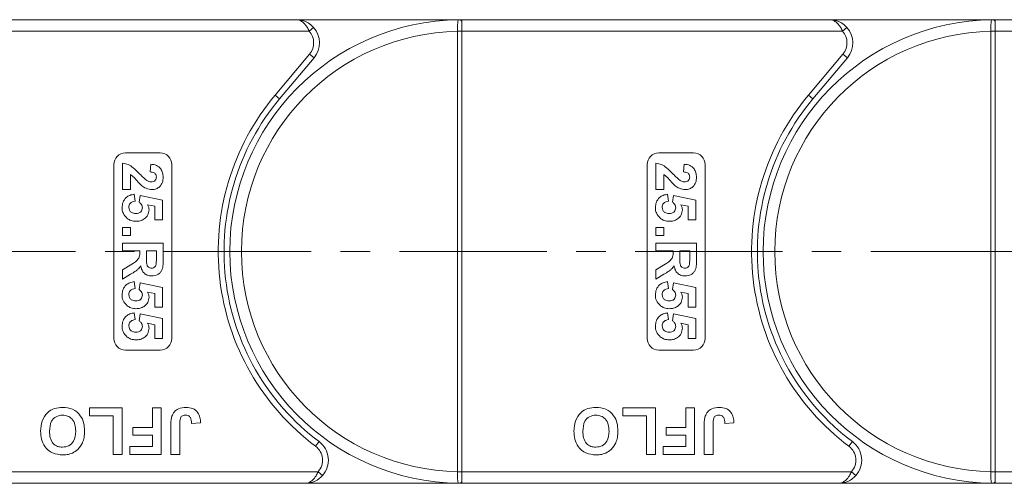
# Model space of a CAD drawing. Header units: millimetres. Extents: x 2816 to 3738, y -75 to 577.
# Tile 18 of 49: x 3245 to 3330, y 198 to 238. Entities that reach past the tile are written whole.
import ezdxf

# ---------------------------------------------------------------- set-up
doc = ezdxf.new("R2010")
doc.units = ezdxf.units.MM
doc.linetypes.add('CENTERX2', pattern=[20.32, 12.7, -2.54, 2.54, -2.54])

msp = doc.modelspace()

# ---------------------------------------------------------------- linework, layer by layer
at = {"color": 7, "linetype": 'Continuous', "lineweight": 15}
for p, q in [((3268.641, 238.05), (3236.909, 238.05)), ((3268.641, 238.05), (3282.909, 238.05)), ((3282.909, 237.93), (3282.909, 238.05)), ((3314.641, 238.05), (3282.909, 238.05)), ((3282.909, 237.05), (3282.909, 237.93)), ((3314.641, 238.05), (3328.909, 238.05)), ((3328.909, 237.93), (3328.909, 238.05)), ((3360.641, 238.05), (3328.909, 238.05)), ((3328.909, 237.05), (3328.909, 237.93)), ((3236.909, 237.05), (3269.759, 237.05)), ((3269.759, 237.05), (3270.132, 237.384)), ((3282.559, 237.052), (3282.559, 237.047)), ((3282.909, 237.047), (3282.559, 237.047)), ((3282.559, 237.047), (3282.559, 199.053)), ((3282.909, 237.047), (3282.909, 237.05)), ((3282.909, 237.05), (3315.759, 237.05)), ((3282.909, 199.053), (3282.909, 237.047)), ((3315.759, 237.05), (3316.132, 237.384)), ((3328.559, 237.052), (3328.559, 237.047)), ((3328.909, 237.047), (3328.559, 237.047)), ((3328.559, 237.047), (3328.559, 199.053)), ((3328.909, 237.047), (3328.909, 237.05)), ((3328.909, 237.05), (3361.759, 237.05)), ((3328.909, 199.053), (3328.909, 237.047)), ((3269.79, 235.086), (3266.822, 231.549)), ((3267.205, 231.227), (3270.173, 234.765)), ((3269.79, 235.086), (3270.173, 234.765)), ((3315.79, 235.086), (3312.822, 231.549)), ((3313.205, 231.227), (3316.173, 234.765)), ((3315.79, 235.086), (3316.173, 234.765)), ((3267.205, 231.227), (3266.822, 231.549)), ((3313.205, 231.227), (3312.822, 231.549)), ((3253.909, 226.55), (3256.909, 226.55)), ((3299.909, 226.55), (3302.909, 226.55)), ((3252.909, 210.55), (3252.909, 225.55)), ((3253.659, 223.39), (3253.659, 225.678)), ((3256.037, 224.916), (3256.103, 225.589)), ((3257.909, 225.55), (3257.909, 210.55)), ((3298.909, 210.55), (3298.909, 225.55)), ((3299.659, 223.39), (3299.659, 225.678)), ((3302.037, 224.916), (3302.103, 225.589)), ((3303.909, 225.55), (3303.909, 210.55)), ((3254.332, 224.691), (3254.332, 223.39)), ((3300.332, 224.691), (3300.332, 223.39)), ((3254.332, 223.39), (3253.659, 223.39)), ((3300.332, 223.39), (3299.659, 223.39)), ((3254.66, 222.986), (3254.736, 222.403)), ((3255.095, 222.309), (3255.178, 222.896)), ((3255.178, 222.896), (3257.114, 222.493)), ((3300.66, 222.986), (3300.736, 222.403)), ((3301.095, 222.309), (3301.178, 222.896)), ((3301.178, 222.896), (3303.114, 222.493)), ((3256.441, 221.953), (3255.816, 222.09)), ((3256.441, 220.787), (3256.441, 221.953)), ((3257.114, 222.493), (3257.114, 220.787)), ((3302.441, 221.953), (3301.816, 222.09)), ((3302.441, 220.787), (3302.441, 221.953)), ((3303.114, 222.493), (3303.114, 220.787)), ((3253.659, 220.114), (3254.332, 220.114)), ((3253.659, 219.441), (3253.659, 220.114)), ((3254.332, 220.114), (3254.332, 219.441)), ((3257.114, 220.787), (3256.441, 220.787)), ((3299.659, 220.114), (3300.332, 220.114)), ((3299.659, 219.441), (3299.659, 220.114)), ((3300.332, 220.114), (3300.332, 219.441)), ((3303.114, 220.787), (3302.441, 220.787)), ((3254.332, 219.441), (3253.659, 219.441)), ((3300.332, 219.441), (3299.659, 219.441)), ((3253.659, 218.768), (3257.159, 218.768)), ((3253.659, 218.095), (3253.659, 218.768)), ((3257.159, 218.768), (3257.159, 217.299)), ((3299.659, 218.768), (3303.159, 218.768)), ((3299.659, 218.095), (3299.659, 218.768)), ((3303.159, 218.768), (3303.159, 217.299)), ((3255.14, 218.095), (3253.659, 218.095)), ((3255.14, 217.944), (3255.14, 218.095)), ((3256.576, 218.095), (3255.723, 218.095)), ((3255.723, 218.095), (3255.723, 217.553)), ((3256.576, 217.523), (3256.576, 218.095)), ((3301.14, 218.095), (3299.659, 218.095)), ((3301.14, 217.944), (3301.14, 218.095)), ((3302.576, 218.095), (3301.723, 218.095)), ((3301.723, 218.095), (3301.723, 217.553)), ((3302.576, 217.523), (3302.576, 218.095)), ((3253.659, 216.459), (3254.453, 216.957)), ((3299.659, 216.459), (3300.453, 216.957)), ((3253.659, 215.672), (3253.659, 216.459)), ((3254.352, 216.096), (3253.659, 215.672)), ((3299.659, 215.672), (3299.659, 216.459)), ((3300.352, 216.096), (3299.659, 215.672)), ((3254.66, 215.448), (3254.736, 214.864)), ((3255.095, 214.77), (3255.178, 215.358)), ((3255.178, 215.358), (3257.114, 214.954)), ((3257.114, 214.954), (3257.114, 213.249)), ((3300.66, 215.448), (3300.736, 214.864)), ((3301.095, 214.77), (3301.178, 215.358)), ((3301.178, 215.358), (3303.114, 214.954)), ((3303.114, 214.954), (3303.114, 213.249)), ((3256.441, 214.414), (3255.816, 214.552)), ((3256.441, 213.249), (3256.441, 214.414)), ((3302.441, 214.414), (3301.816, 214.552)), ((3302.441, 213.249), (3302.441, 214.414)), ((3257.114, 213.249), (3256.441, 213.249)), ((3303.114, 213.249), (3302.441, 213.249)), ((3254.66, 212.755), (3254.736, 212.172)), ((3255.095, 212.078), (3255.178, 212.666)), ((3255.178, 212.666), (3257.114, 212.262)), ((3300.66, 212.755), (3300.736, 212.172)), ((3301.095, 212.078), (3301.178, 212.666)), ((3301.178, 212.666), (3303.114, 212.262)), ((3256.441, 211.722), (3255.816, 211.859)), ((3256.441, 210.557), (3256.441, 211.722)), ((3257.114, 212.262), (3257.114, 210.557)), ((3302.441, 211.722), (3301.816, 211.859)), ((3302.441, 210.557), (3302.441, 211.722)), ((3303.114, 212.262), (3303.114, 210.557)), ((3257.114, 210.557), (3256.441, 210.557)), ((3303.114, 210.557), (3302.441, 210.557)), ((3256.909, 209.55), (3253.909, 209.55)), ((3302.909, 209.55), (3299.909, 209.55)), ((3250.794, 203.884), (3250.794, 204.55)), ((3250.794, 204.55), (3253.614, 204.55)), ((3252.845, 203.884), (3250.794, 203.884)), ((3252.845, 200.55), (3252.845, 203.884)), ((3253.614, 204.55), (3253.614, 200.55)), ((3256.23, 202.858), (3256.23, 204.55)), ((3256.23, 204.55), (3256.999, 204.55)), ((3256.999, 204.55), (3256.999, 200.55)), ((3296.794, 203.884), (3296.794, 204.55)), ((3296.794, 204.55), (3299.614, 204.55)), ((3298.845, 203.884), (3296.794, 203.884)), ((3298.845, 200.55), (3298.845, 203.884)), ((3299.614, 204.55), (3299.614, 200.55)), ((3302.23, 202.858), (3302.23, 204.55)), ((3302.23, 204.55), (3302.999, 204.55)), ((3302.999, 204.55), (3302.999, 200.55)), ((3257.819, 200.55), (3257.819, 203.072)), ((3258.588, 203.139), (3258.588, 200.55)), ((3260.383, 203.268), (3259.614, 203.217)), ((3303.819, 200.55), (3303.819, 203.072)), ((3304.588, 203.139), (3304.588, 200.55)), ((3306.383, 203.268), (3305.614, 203.217)), ((3254.537, 202.191), (3254.537, 202.858)), ((3254.537, 202.858), (3256.23, 202.858)), ((3256.23, 202.191), (3254.537, 202.191)), ((3256.23, 201.217), (3256.23, 202.191)), ((3300.537, 202.191), (3300.537, 202.858)), ((3300.537, 202.858), (3302.23, 202.858)), ((3302.23, 202.191), (3300.537, 202.191)), ((3302.23, 201.217), (3302.23, 202.191)), ((3270.609, 201.65), (3270.309, 201.25)), ((3316.609, 201.65), (3316.309, 201.25)), ((3253.614, 200.55), (3252.845, 200.55)), ((3254.281, 200.55), (3254.281, 201.217)), ((3254.281, 201.217), (3256.23, 201.217)), ((3256.999, 200.55), (3254.281, 200.55)), ((3258.588, 200.55), (3257.819, 200.55)), ((3299.614, 200.55), (3298.845, 200.55)), ((3300.281, 200.55), (3300.281, 201.217)), ((3300.281, 201.217), (3302.23, 201.217)), ((3302.999, 200.55), (3300.281, 200.55)), ((3304.588, 200.55), (3303.819, 200.55)), ((3270.527, 199.05), (3236.909, 199.05)), ((3270.9, 198.717), (3270.527, 199.05)), ((3282.559, 199.053), (3282.559, 199.049)), ((3282.909, 199.053), (3282.559, 199.053)), ((3282.909, 199.05), (3282.909, 199.053)), ((3282.909, 199.05), (3282.909, 198.17)), ((3316.527, 199.05), (3282.909, 199.05)), ((3316.9, 198.717), (3316.527, 199.05)), ((3328.559, 199.053), (3328.559, 199.049)), ((3328.909, 199.053), (3328.559, 199.053)), ((3328.909, 199.05), (3328.909, 199.053)), ((3328.909, 199.05), (3328.909, 198.17)), ((3362.527, 199.05), (3328.909, 199.05)), ((3236.909, 198.05), (3269.409, 198.05)), ((3282.909, 198.05), (3269.409, 198.05)), ((3282.909, 198.17), (3282.909, 198.05)), ((3282.909, 198.05), (3315.409, 198.05)), ((3328.909, 198.05), (3315.409, 198.05)), ((3328.909, 198.17), (3328.909, 198.05)), ((3328.909, 198.05), (3361.409, 198.05))]:
    msp.add_line(p, q, dxfattribs=at)
at = {"color": 1, "linetype": 'CENTERX2', "lineweight": 13}
msp.add_line((3236.909, 218.05), (3657.756, 218.05), dxfattribs=at)
at = {"color": 7, "linetype": 'Continuous', "lineweight": 15}
for centre, radius, start, end in [((3282.909, 218.05), 20, 90.67353, 269.32647), ((3282.672, 237.754), 0.295, 36.74973, 89.7268), ((3328.909, 218.05), 20, 90.67353, 269.32647), ((3328.672, 237.754), 0.295, 36.74973, 89.7268), ((3282.909, 218.05), 19, 91.05551, 268.94449), ((3268.641, 236.05), 1.5, 320, 41.81031), ((3268.641, 236.05), 2, 320, 41.81031), ((3282.646, 219.4), 17.652, 89.14787, 90.28404), ((3328.909, 218.05), 19, 91.05551, 268.94449), ((3314.641, 236.05), 1.5, 320, 41.81031), ((3314.641, 236.05), 2, 320, 41.81031), ((3328.646, 219.4), 17.652, 89.14787, 90.28404), ((3282.909, 218.05), 21, 140, 233.1301), ((3282.909, 218.05), 20.5, 140, 233.1301), ((3328.909, 218.05), 21, 140, 233.1301), ((3328.909, 218.05), 20.5, 140, 233.1301), ((3253.909, 225.55), 1, 90, 180), ((3256.909, 225.55), 1, 0, 90), ((3299.909, 225.55), 1, 90, 180), ((3302.909, 225.55), 1, 0, 90), ((3253.909, 210.55), 1, 180, 270), ((3256.909, 210.55), 1, 270, 0), ((3299.909, 210.55), 1, 180, 270), ((3302.909, 210.55), 1, 270, 0), ((3269.409, 200.05), 2, 318.18969, 53.1301), ((3315.409, 200.05), 2, 318.18969, 53.1301), ((3269.409, 200.05), 1.5, 318.18969, 53.1301), ((3315.409, 200.05), 1.5, 318.18969, 53.1301), ((3282.647, 216.673), 17.624, 269.71473, 270.8527), ((3328.647, 216.673), 17.624, 269.71473, 270.8527), ((3282.672, 198.347), 0.295, 270.2732, 323.25027), ((3328.672, 198.347), 0.295, 270.2732, 323.25027)]:
    msp.add_arc(centre, radius, start, end, dxfattribs=at)
for points, knots in [([(3269.759, 237.05), (3269.732, 237.109), (3269.675, 237.229), (3269.569, 237.413), (3269.441, 237.596), (3269.325, 237.724), (3269.167, 237.868), (3269.013, 237.968), (3268.847, 238.025), (3268.768, 238.04), (3268.723, 238.046), (3268.696, 238.048), (3268.674, 238.05), (3268.659, 238.05), (3268.651, 238.05), (3268.645, 238.05), (3268.643, 238.05), (3268.641, 238.05)], [0, 0, 0, 0, 0.101029, 0.204946, 0.337168, 0.474297, 0.5162, 0.743651, 0.85309, 0.914248, 0.93217, 0.960137, 0.976545, 0.986194, 0.994698, 0.995932, 1, 1, 1, 1]), ([(3268.641, 238.05), (3268.644, 238.05), (3268.655, 238.05), (3268.693, 238.05), (3268.738, 238.048), (3268.996, 238.032), (3269.393, 237.935), (3269.846, 237.672), (3270.053, 237.463), (3270.132, 237.384)], [0, 0, 0, 0, 0.0050875, 0.0203691, 0.0708073, 0.0890863, 0.5003107, 0.809226, 1, 1, 1, 1]), ([(3282.674, 238.049), (3282.662, 238.048), (3282.626, 238.043), (3282.589, 237.993), (3282.565, 237.858), (3282.557, 237.628), (3282.557, 237.345), (3282.558, 237.143), (3282.559, 237.052)], [0, 0, 0, 0, 0.07361, 0.225281, 0.412719, 0.616054, 0.826783, 1, 1, 1, 1]), ([(3282.909, 238.05), (3282.908, 238.05), (3282.839, 238.05), (3282.754, 238.05), (3282.686, 238.049), (3282.674, 238.049)], [0, 0, 0, 0, 0.012087, 0.82463, 1, 1, 1, 1]), ([(3315.759, 237.05), (3315.732, 237.109), (3315.675, 237.229), (3315.569, 237.413), (3315.441, 237.596), (3315.325, 237.724), (3315.167, 237.868), (3315.013, 237.968), (3314.847, 238.025), (3314.768, 238.04), (3314.723, 238.046), (3314.696, 238.048), (3314.674, 238.05), (3314.659, 238.05), (3314.651, 238.05), (3314.645, 238.05), (3314.643, 238.05), (3314.641, 238.05)], [0, 0, 0, 0, 0.1010295, 0.2049461, 0.3371683, 0.4742971, 0.5161999, 0.7436507, 0.8530899, 0.914248, 0.9321698, 0.9601369, 0.976545, 0.9861936, 0.994698, 0.9959318, 1, 1, 1, 1]), ([(3314.641, 238.05), (3314.644, 238.05), (3314.655, 238.05), (3314.693, 238.05), (3314.738, 238.048), (3314.996, 238.032), (3315.393, 237.935), (3315.846, 237.672), (3316.053, 237.463), (3316.132, 237.384)], [0, 0, 0, 0, 0.0050875, 0.0203691, 0.0708073, 0.0890863, 0.5003107, 0.809226, 1, 1, 1, 1]), ([(3328.674, 238.049), (3328.662, 238.048), (3328.626, 238.043), (3328.589, 237.993), (3328.565, 237.858), (3328.557, 237.628), (3328.557, 237.345), (3328.558, 237.143), (3328.559, 237.052)], [0, 0, 0, 0, 0.07361, 0.225281, 0.412719, 0.616054, 0.826783, 1, 1, 1, 1]), ([(3328.909, 238.05), (3328.908, 238.05), (3328.839, 238.05), (3328.754, 238.05), (3328.686, 238.049), (3328.674, 238.049)], [0, 0, 0, 0, 0.012087, 0.82463, 1, 1, 1, 1]), ([(3253.659, 225.678), (3253.825, 225.646), (3254.158, 225.58), (3254.662, 225.232), (3254.963, 224.922), (3255.147, 224.732)], [0, 0, 0, 0, 0.279551, 0.559332, 1, 1, 1, 1]), ([(3256.103, 225.589), (3256.264, 225.565), (3256.584, 225.517), (3256.955, 225.228), (3257.134, 224.844), (3257.151, 224.591), (3257.159, 224.464)], [0, 0, 0, 0, 0.280752, 0.55897, 0.779275, 1, 1, 1, 1]), ([(3299.659, 225.678), (3299.825, 225.646), (3300.158, 225.58), (3300.662, 225.232), (3300.963, 224.922), (3301.147, 224.732)], [0, 0, 0, 0, 0.2795508, 0.5593318, 1, 1, 1, 1]), ([(3302.103, 225.589), (3302.264, 225.565), (3302.584, 225.517), (3302.955, 225.228), (3303.134, 224.844), (3303.151, 224.591), (3303.159, 224.464)], [0, 0, 0, 0, 0.280752, 0.55897, 0.779275, 1, 1, 1, 1]), ([(3255.329, 223.729), (3255.213, 223.836), (3255.023, 224.012), (3254.783, 224.282), (3254.581, 224.512), (3254.415, 224.631), (3254.332, 224.691)], [0, 0, 0, 0, 0.339985, 0.560186, 0.78038, 1, 1, 1, 1]), ([(3255.147, 224.732), (3255.247, 224.626), (3255.426, 224.437), (3255.624, 224.27), (3255.712, 224.196)], [0, 0, 0, 0, 0.5602349, 1, 1, 1, 1]), ([(3256.576, 224.478), (3256.572, 224.527), (3256.566, 224.625), (3256.492, 224.756), (3256.32, 224.888), (3256.154, 224.904), (3256.037, 224.916)], [0, 0, 0, 0, 0.187236, 0.374084, 0.560696, 1, 1, 1, 1]), ([(3256.116, 224.063), (3256.182, 224.067), (3256.314, 224.074), (3256.477, 224.173), (3256.565, 224.323), (3256.572, 224.426), (3256.576, 224.478)], [0, 0, 0, 0, 0.2806635, 0.5594614, 0.7793655, 1, 1, 1, 1]), ([(3257.159, 224.464), (3257.149, 224.313), (3257.129, 224.01), (3256.894, 223.644), (3256.563, 223.423), (3256.326, 223.401), (3256.207, 223.39)], [0, 0, 0, 0, 0.280568, 0.55975, 0.779795, 1, 1, 1, 1]), ([(3301.329, 223.729), (3301.213, 223.836), (3301.023, 224.012), (3300.783, 224.282), (3300.581, 224.512), (3300.415, 224.631), (3300.332, 224.691)], [0, 0, 0, 0, 0.339985, 0.560186, 0.78038, 1, 1, 1, 1]), ([(3301.147, 224.732), (3301.247, 224.626), (3301.426, 224.437), (3301.624, 224.27), (3301.712, 224.196)], [0, 0, 0, 0, 0.560235, 1, 1, 1, 1]), ([(3302.576, 224.478), (3302.572, 224.527), (3302.566, 224.625), (3302.492, 224.756), (3302.32, 224.888), (3302.154, 224.904), (3302.037, 224.916)], [0, 0, 0, 0, 0.187236, 0.374084, 0.560696, 1, 1, 1, 1]), ([(3302.116, 224.063), (3302.182, 224.067), (3302.314, 224.074), (3302.477, 224.173), (3302.565, 224.323), (3302.572, 224.426), (3302.576, 224.478)], [0, 0, 0, 0, 0.280664, 0.559461, 0.779366, 1, 1, 1, 1]), ([(3303.159, 224.464), (3303.149, 224.313), (3303.129, 224.01), (3302.894, 223.644), (3302.563, 223.423), (3302.326, 223.401), (3302.207, 223.39)], [0, 0, 0, 0, 0.280568, 0.55975, 0.779795, 1, 1, 1, 1]), ([(3256.207, 223.39), (3256.027, 223.413), (3255.705, 223.455), (3255.444, 223.645), (3255.329, 223.729)], [0, 0, 0, 0, 0.558458, 1, 1, 1, 1]), ([(3255.712, 224.196), (3255.782, 224.155), (3255.908, 224.082), (3256.053, 224.069), (3256.116, 224.063)], [0, 0, 0, 0, 0.560117, 1, 1, 1, 1]), ([(3302.207, 223.39), (3302.027, 223.413), (3301.705, 223.455), (3301.444, 223.645), (3301.329, 223.729)], [0, 0, 0, 0, 0.558458, 1, 1, 1, 1]), ([(3301.712, 224.196), (3301.782, 224.155), (3301.908, 224.082), (3302.053, 224.069), (3302.116, 224.063)], [0, 0, 0, 0, 0.560117, 1, 1, 1, 1]), ([(3253.614, 221.841), (3253.628, 222.002), (3253.655, 222.324), (3253.931, 222.698), (3254.288, 222.917), (3254.536, 222.963), (3254.66, 222.986)], [0, 0, 0, 0, 0.279948, 0.559031, 0.779331, 1, 1, 1, 1]), ([(3299.614, 221.841), (3299.628, 222.002), (3299.655, 222.324), (3299.931, 222.698), (3300.288, 222.917), (3300.536, 222.963), (3300.66, 222.986)], [0, 0, 0, 0, 0.2799484, 0.5590305, 0.7793307, 1, 1, 1, 1]), ([(3254.064, 220.901), (3253.917, 221.048), (3253.654, 221.311), (3253.626, 221.678), (3253.614, 221.841)], [0, 0, 0, 0, 0.558353, 1, 1, 1, 1]), ([(3254.736, 222.403), (3254.659, 222.388), (3254.506, 222.358), (3254.33, 222.222), (3254.216, 222.052), (3254.204, 221.93), (3254.197, 221.869)], [0, 0, 0, 0, 0.2802995, 0.5599611, 0.7800424, 1, 1, 1, 1]), ([(3254.197, 221.869), (3254.207, 221.783), (3254.227, 221.612), (3254.39, 221.42), (3254.597, 221.336), (3254.731, 221.329), (3254.798, 221.326)], [0, 0, 0, 0, 0.279573, 0.558664, 0.778923, 1, 1, 1, 1]), ([(3254.798, 221.326), (3254.878, 221.33), (3255.037, 221.338), (3255.237, 221.452), (3255.349, 221.631), (3255.359, 221.756), (3255.364, 221.819)], [0, 0, 0, 0, 0.280898, 0.55946, 0.779497, 1, 1, 1, 1]), ([(3255.947, 221.658), (3255.926, 221.5), (3255.882, 221.182), (3255.559, 220.851), (3255.187, 220.676), (3254.938, 220.66), (3254.813, 220.653)], [0, 0, 0, 0, 0.279007, 0.558619, 0.779074, 1, 1, 1, 1]), ([(3255.364, 221.819), (3255.359, 221.873), (3255.35, 221.981), (3255.261, 222.157), (3255.158, 222.251), (3255.095, 222.309)], [0, 0, 0, 0, 0.279963, 0.560065, 1, 1, 1, 1]), ([(3255.816, 222.09), (3255.857, 222.014), (3255.931, 221.879), (3255.942, 221.726), (3255.947, 221.658)], [0, 0, 0, 0, 0.5598879, 1, 1, 1, 1]), ([(3300.064, 220.901), (3299.917, 221.048), (3299.654, 221.311), (3299.626, 221.678), (3299.614, 221.841)], [0, 0, 0, 0, 0.558353, 1, 1, 1, 1]), ([(3300.736, 222.403), (3300.659, 222.388), (3300.506, 222.358), (3300.33, 222.222), (3300.216, 222.052), (3300.204, 221.93), (3300.197, 221.869)], [0, 0, 0, 0, 0.2803, 0.559961, 0.780042, 1, 1, 1, 1]), ([(3300.197, 221.869), (3300.207, 221.783), (3300.227, 221.612), (3300.39, 221.42), (3300.597, 221.336), (3300.731, 221.329), (3300.798, 221.326)], [0, 0, 0, 0, 0.279573, 0.558664, 0.778923, 1, 1, 1, 1]), ([(3300.798, 221.326), (3300.878, 221.33), (3301.037, 221.338), (3301.237, 221.452), (3301.349, 221.631), (3301.359, 221.756), (3301.364, 221.819)], [0, 0, 0, 0, 0.280898, 0.55946, 0.779497, 1, 1, 1, 1]), ([(3301.947, 221.658), (3301.926, 221.5), (3301.882, 221.182), (3301.559, 220.851), (3301.187, 220.676), (3300.938, 220.66), (3300.813, 220.653)], [0, 0, 0, 0, 0.279007, 0.558619, 0.779074, 1, 1, 1, 1]), ([(3301.364, 221.819), (3301.359, 221.873), (3301.35, 221.981), (3301.261, 222.157), (3301.158, 222.251), (3301.095, 222.309)], [0, 0, 0, 0, 0.279963, 0.560065, 1, 1, 1, 1]), ([(3301.816, 222.09), (3301.857, 222.014), (3301.931, 221.879), (3301.942, 221.726), (3301.947, 221.658)], [0, 0, 0, 0, 0.5598879, 1, 1, 1, 1]), ([(3254.813, 220.653), (3254.662, 220.666), (3254.391, 220.689), (3254.164, 220.836), (3254.064, 220.901)], [0, 0, 0, 0, 0.5595341, 1, 1, 1, 1]), ([(3300.813, 220.653), (3300.662, 220.666), (3300.391, 220.689), (3300.164, 220.836), (3300.064, 220.901)], [0, 0, 0, 0, 0.559534, 1, 1, 1, 1]), ([(3254.453, 216.957), (3254.666, 217.083), (3254.961, 217.258), (3255.143, 217.661), (3255.141, 217.85), (3255.14, 217.944)], [0, 0, 0, 0, 0.561022, 0.779295, 1, 1, 1, 1]), ([(3255.723, 217.553), (3255.716, 217.355), (3255.708, 217.107), (3255.785, 216.819), (3255.877, 216.699), (3256.01, 216.625), (3256.109, 216.618), (3256.159, 216.614)], [0, 0, 0, 0, 0.500962, 0.625785, 0.750436, 0.875032, 1, 1, 1, 1]), ([(3256.564, 216.988), (3256.569, 217.088), (3256.576, 217.266), (3256.576, 217.445), (3256.576, 217.523)], [0, 0, 0, 0, 0.559921, 1, 1, 1, 1]), ([(3300.453, 216.957), (3300.666, 217.083), (3300.961, 217.258), (3301.143, 217.661), (3301.141, 217.85), (3301.14, 217.944)], [0, 0, 0, 0, 0.561022, 0.779295, 1, 1, 1, 1]), ([(3301.723, 217.553), (3301.716, 217.355), (3301.708, 217.107), (3301.785, 216.819), (3301.877, 216.699), (3302.01, 216.625), (3302.109, 216.618), (3302.159, 216.614)], [0, 0, 0, 0, 0.500962, 0.625785, 0.750436, 0.875032, 1, 1, 1, 1]), ([(3302.564, 216.988), (3302.569, 217.088), (3302.576, 217.266), (3302.576, 217.445), (3302.576, 217.523)], [0, 0, 0, 0, 0.559921, 1, 1, 1, 1]), ([(3255.227, 216.819), (3255.151, 216.712), (3255.026, 216.536), (3254.785, 216.357), (3254.571, 216.222), (3254.425, 216.138), (3254.352, 216.096)], [0, 0, 0, 0, 0.339579, 0.559591, 0.779787, 1, 1, 1, 1]), ([(3256.189, 215.941), (3256.054, 215.953), (3255.785, 215.976), (3255.465, 216.204), (3255.289, 216.508), (3255.248, 216.715), (3255.227, 216.819)], [0, 0, 0, 0, 0.279954, 0.558933, 0.779174, 1, 1, 1, 1]), ([(3256.159, 216.614), (3256.216, 216.619), (3256.33, 216.628), (3256.503, 216.756), (3256.541, 216.9), (3256.564, 216.988)], [0, 0, 0, 0, 0.281129, 0.561183, 1, 1, 1, 1]), ([(3257.159, 217.299), (3257.156, 217.14), (3257.151, 216.824), (3257.068, 216.418), (3256.859, 216.171), (3256.591, 215.989), (3256.35, 215.96), (3256.189, 215.941)], [0, 0, 0, 0, 0.251143, 0.500527, 0.625735, 0.75105, 1, 1, 1, 1]), ([(3301.227, 216.819), (3301.151, 216.712), (3301.026, 216.536), (3300.785, 216.357), (3300.571, 216.222), (3300.425, 216.138), (3300.352, 216.096)], [0, 0, 0, 0, 0.339579, 0.559591, 0.779787, 1, 1, 1, 1]), ([(3302.189, 215.941), (3302.054, 215.953), (3301.785, 215.976), (3301.465, 216.204), (3301.289, 216.508), (3301.248, 216.715), (3301.227, 216.819)], [0, 0, 0, 0, 0.279954, 0.558933, 0.779174, 1, 1, 1, 1]), ([(3302.159, 216.614), (3302.216, 216.619), (3302.33, 216.628), (3302.503, 216.756), (3302.541, 216.9), (3302.564, 216.988)], [0, 0, 0, 0, 0.281129, 0.561183, 1, 1, 1, 1]), ([(3303.159, 217.299), (3303.156, 217.14), (3303.151, 216.824), (3303.068, 216.418), (3302.859, 216.171), (3302.591, 215.989), (3302.35, 215.96), (3302.189, 215.941)], [0, 0, 0, 0, 0.2511432, 0.5005272, 0.6257353, 0.7510496, 1, 1, 1, 1]), ([(3253.614, 214.302), (3253.628, 214.463), (3253.655, 214.785), (3253.931, 215.16), (3254.288, 215.378), (3254.536, 215.424), (3254.66, 215.448)], [0, 0, 0, 0, 0.279948, 0.559031, 0.779331, 1, 1, 1, 1]), ([(3254.736, 214.864), (3254.659, 214.849), (3254.506, 214.82), (3254.33, 214.684), (3254.216, 214.514), (3254.204, 214.391), (3254.197, 214.33)], [0, 0, 0, 0, 0.2803, 0.559961, 0.780042, 1, 1, 1, 1]), ([(3299.614, 214.302), (3299.628, 214.463), (3299.655, 214.785), (3299.931, 215.16), (3300.288, 215.378), (3300.536, 215.424), (3300.66, 215.448)], [0, 0, 0, 0, 0.2799484, 0.5590305, 0.7793307, 1, 1, 1, 1]), ([(3300.736, 214.864), (3300.659, 214.849), (3300.506, 214.82), (3300.33, 214.684), (3300.216, 214.514), (3300.204, 214.391), (3300.197, 214.33)], [0, 0, 0, 0, 0.2803, 0.559961, 0.780042, 1, 1, 1, 1]), ([(3254.064, 213.363), (3253.917, 213.509), (3253.654, 213.772), (3253.626, 214.14), (3253.614, 214.302)], [0, 0, 0, 0, 0.558353, 1, 1, 1, 1]), ([(3254.197, 214.33), (3254.207, 214.245), (3254.227, 214.073), (3254.39, 213.882), (3254.597, 213.797), (3254.731, 213.791), (3254.798, 213.787)], [0, 0, 0, 0, 0.2795727, 0.5586639, 0.7789233, 1, 1, 1, 1]), ([(3254.798, 213.787), (3254.878, 213.791), (3255.037, 213.799), (3255.237, 213.914), (3255.349, 214.092), (3255.359, 214.218), (3255.364, 214.28)], [0, 0, 0, 0, 0.280898, 0.55946, 0.779497, 1, 1, 1, 1]), ([(3255.947, 214.12), (3255.926, 213.961), (3255.882, 213.643), (3255.559, 213.312), (3255.187, 213.137), (3254.938, 213.122), (3254.813, 213.114)], [0, 0, 0, 0, 0.279007, 0.558619, 0.779074, 1, 1, 1, 1]), ([(3255.364, 214.28), (3255.359, 214.334), (3255.35, 214.442), (3255.261, 214.619), (3255.158, 214.713), (3255.095, 214.77)], [0, 0, 0, 0, 0.279963, 0.560065, 1, 1, 1, 1]), ([(3255.816, 214.552), (3255.857, 214.476), (3255.931, 214.34), (3255.942, 214.187), (3255.947, 214.12)], [0, 0, 0, 0, 0.559888, 1, 1, 1, 1]), ([(3300.064, 213.363), (3299.917, 213.509), (3299.654, 213.772), (3299.626, 214.14), (3299.614, 214.302)], [0, 0, 0, 0, 0.558353, 1, 1, 1, 1]), ([(3300.197, 214.33), (3300.207, 214.245), (3300.227, 214.073), (3300.39, 213.882), (3300.597, 213.797), (3300.731, 213.791), (3300.798, 213.787)], [0, 0, 0, 0, 0.279573, 0.558664, 0.778923, 1, 1, 1, 1]), ([(3300.798, 213.787), (3300.878, 213.791), (3301.037, 213.799), (3301.237, 213.914), (3301.349, 214.092), (3301.359, 214.218), (3301.364, 214.28)], [0, 0, 0, 0, 0.280898, 0.55946, 0.779497, 1, 1, 1, 1]), ([(3301.947, 214.12), (3301.926, 213.961), (3301.882, 213.643), (3301.559, 213.312), (3301.187, 213.137), (3300.938, 213.122), (3300.813, 213.114)], [0, 0, 0, 0, 0.279007, 0.558619, 0.779074, 1, 1, 1, 1]), ([(3301.364, 214.28), (3301.359, 214.334), (3301.35, 214.442), (3301.261, 214.619), (3301.158, 214.713), (3301.095, 214.77)], [0, 0, 0, 0, 0.279963, 0.560065, 1, 1, 1, 1]), ([(3301.816, 214.552), (3301.857, 214.476), (3301.931, 214.34), (3301.942, 214.187), (3301.947, 214.12)], [0, 0, 0, 0, 0.559888, 1, 1, 1, 1]), ([(3254.813, 213.114), (3254.662, 213.127), (3254.391, 213.15), (3254.164, 213.298), (3254.064, 213.363)], [0, 0, 0, 0, 0.559534, 1, 1, 1, 1]), ([(3300.813, 213.114), (3300.662, 213.127), (3300.391, 213.15), (3300.164, 213.298), (3300.064, 213.363)], [0, 0, 0, 0, 0.559534, 1, 1, 1, 1]), ([(3253.614, 211.61), (3253.628, 211.771), (3253.655, 212.093), (3253.931, 212.467), (3254.288, 212.686), (3254.536, 212.732), (3254.66, 212.755)], [0, 0, 0, 0, 0.279948, 0.559031, 0.779331, 1, 1, 1, 1]), ([(3299.614, 211.61), (3299.628, 211.771), (3299.655, 212.093), (3299.931, 212.467), (3300.288, 212.686), (3300.536, 212.732), (3300.66, 212.755)], [0, 0, 0, 0, 0.279948, 0.559031, 0.779331, 1, 1, 1, 1]), ([(3254.064, 210.67), (3253.917, 210.817), (3253.654, 211.08), (3253.626, 211.447), (3253.614, 211.61)], [0, 0, 0, 0, 0.558353, 1, 1, 1, 1]), ([(3254.736, 212.172), (3254.659, 212.157), (3254.506, 212.127), (3254.33, 211.992), (3254.216, 211.822), (3254.204, 211.699), (3254.197, 211.638)], [0, 0, 0, 0, 0.2802995, 0.5599611, 0.7800424, 1, 1, 1, 1]), ([(3254.197, 211.638), (3254.207, 211.552), (3254.227, 211.381), (3254.39, 211.189), (3254.597, 211.105), (3254.731, 211.098), (3254.798, 211.095)], [0, 0, 0, 0, 0.279573, 0.558664, 0.778923, 1, 1, 1, 1]), ([(3254.798, 211.095), (3254.878, 211.099), (3255.037, 211.107), (3255.237, 211.222), (3255.349, 211.4), (3255.359, 211.525), (3255.364, 211.588)], [0, 0, 0, 0, 0.280898, 0.55946, 0.779497, 1, 1, 1, 1]), ([(3255.364, 211.588), (3255.359, 211.642), (3255.35, 211.75), (3255.261, 211.926), (3255.158, 212.021), (3255.095, 212.078)], [0, 0, 0, 0, 0.279963, 0.560065, 1, 1, 1, 1]), ([(3255.816, 211.859), (3255.857, 211.783), (3255.931, 211.648), (3255.942, 211.495), (3255.947, 211.427)], [0, 0, 0, 0, 0.5598879, 1, 1, 1, 1]), ([(3300.064, 210.67), (3299.917, 210.817), (3299.654, 211.08), (3299.626, 211.447), (3299.614, 211.61)], [0, 0, 0, 0, 0.558353, 1, 1, 1, 1]), ([(3300.736, 212.172), (3300.659, 212.157), (3300.506, 212.127), (3300.33, 211.992), (3300.216, 211.822), (3300.204, 211.699), (3300.197, 211.638)], [0, 0, 0, 0, 0.2803, 0.559961, 0.780042, 1, 1, 1, 1]), ([(3300.197, 211.638), (3300.207, 211.552), (3300.227, 211.381), (3300.39, 211.189), (3300.597, 211.105), (3300.731, 211.098), (3300.798, 211.095)], [0, 0, 0, 0, 0.279573, 0.558664, 0.778923, 1, 1, 1, 1]), ([(3300.798, 211.095), (3300.878, 211.099), (3301.037, 211.107), (3301.237, 211.222), (3301.349, 211.4), (3301.359, 211.525), (3301.364, 211.588)], [0, 0, 0, 0, 0.280898, 0.55946, 0.779497, 1, 1, 1, 1]), ([(3301.364, 211.588), (3301.359, 211.642), (3301.35, 211.75), (3301.261, 211.926), (3301.158, 212.021), (3301.095, 212.078)], [0, 0, 0, 0, 0.279963, 0.560065, 1, 1, 1, 1]), ([(3301.816, 211.859), (3301.857, 211.783), (3301.931, 211.648), (3301.942, 211.495), (3301.947, 211.427)], [0, 0, 0, 0, 0.559888, 1, 1, 1, 1]), ([(3254.813, 210.422), (3254.662, 210.435), (3254.391, 210.458), (3254.164, 210.605), (3254.064, 210.67)], [0, 0, 0, 0, 0.559534, 1, 1, 1, 1]), ([(3255.947, 211.427), (3255.926, 211.269), (3255.882, 210.951), (3255.559, 210.62), (3255.187, 210.445), (3254.938, 210.43), (3254.813, 210.422)], [0, 0, 0, 0, 0.279007, 0.558619, 0.779074, 1, 1, 1, 1]), ([(3300.813, 210.422), (3300.662, 210.435), (3300.391, 210.458), (3300.164, 210.605), (3300.064, 210.67)], [0, 0, 0, 0, 0.559534, 1, 1, 1, 1]), ([(3301.947, 211.427), (3301.926, 211.269), (3301.882, 210.951), (3301.559, 210.62), (3301.187, 210.445), (3300.938, 210.43), (3300.813, 210.422)], [0, 0, 0, 0, 0.279007, 0.558619, 0.779074, 1, 1, 1, 1]), ([(3246.588, 202.556), (3246.608, 202.852), (3246.647, 203.441), (3247.114, 204.159), (3247.785, 204.551), (3248.248, 204.585), (3248.48, 204.602)], [0, 0, 0, 0, 0.280551, 0.559488, 0.779434, 1, 1, 1, 1]), ([(3248.482, 203.935), (3248.292, 203.91), (3247.912, 203.861), (3247.413, 203.333), (3247.379, 202.839), (3247.358, 202.537)], [0, 0, 0, 0, 0.279991, 0.559768, 1, 1, 1, 1]), ([(3248.48, 204.602), (3248.776, 204.575), (3249.367, 204.521), (3250.03, 203.968), (3250.345, 203.268), (3250.371, 202.806), (3250.383, 202.574)], [0, 0, 0, 0, 0.279942, 0.558704, 0.779045, 1, 1, 1, 1]), ([(3249.614, 202.548), (3249.605, 202.737), (3249.587, 203.115), (3249.336, 203.597), (3248.928, 203.89), (3248.631, 203.92), (3248.482, 203.935)], [0, 0, 0, 0, 0.281021, 0.560116, 0.779939, 1, 1, 1, 1]), ([(3257.819, 203.072), (3257.82, 203.216), (3257.822, 203.473), (3257.881, 203.722), (3257.907, 203.832)], [0, 0, 0, 0, 0.560294, 1, 1, 1, 1]), ([(3257.907, 203.832), (3257.969, 203.965), (3258.095, 204.232), (3258.536, 204.553), (3258.916, 204.583), (3259.148, 204.602)], [0, 0, 0, 0, 0.280122, 0.560355, 1, 1, 1, 1]), ([(3259.098, 203.935), (3259.005, 203.929), (3258.866, 203.919), (3258.712, 203.808), (3258.586, 203.559), (3258.587, 203.326), (3258.588, 203.139)], [0, 0, 0, 0, 0.249396, 0.374426, 0.499454, 1, 1, 1, 1]), ([(3259.51, 203.715), (3259.483, 203.752), (3259.429, 203.826), (3259.289, 203.917), (3259.17, 203.928), (3259.098, 203.935)], [0, 0, 0, 0, 0.280672, 0.560844, 1, 1, 1, 1]), ([(3259.148, 204.602), (3259.343, 204.587), (3259.732, 204.558), (3260.176, 204.196), (3260.36, 203.724), (3260.376, 203.42), (3260.383, 203.268)], [0, 0, 0, 0, 0.280246, 0.558416, 0.778827, 1, 1, 1, 1]), ([(3292.588, 202.556), (3292.608, 202.852), (3292.647, 203.441), (3293.114, 204.159), (3293.785, 204.551), (3294.248, 204.585), (3294.48, 204.602)], [0, 0, 0, 0, 0.280551, 0.559488, 0.779434, 1, 1, 1, 1]), ([(3294.482, 203.935), (3294.292, 203.91), (3293.912, 203.861), (3293.413, 203.333), (3293.379, 202.839), (3293.358, 202.537)], [0, 0, 0, 0, 0.279991, 0.559768, 1, 1, 1, 1]), ([(3294.48, 204.602), (3294.776, 204.575), (3295.367, 204.521), (3296.03, 203.968), (3296.345, 203.268), (3296.371, 202.806), (3296.383, 202.574)], [0, 0, 0, 0, 0.279942, 0.558704, 0.779045, 1, 1, 1, 1]), ([(3295.614, 202.548), (3295.605, 202.737), (3295.587, 203.115), (3295.336, 203.597), (3294.928, 203.89), (3294.631, 203.92), (3294.482, 203.935)], [0, 0, 0, 0, 0.281021, 0.560116, 0.779939, 1, 1, 1, 1]), ([(3303.819, 203.072), (3303.82, 203.216), (3303.822, 203.473), (3303.881, 203.722), (3303.907, 203.832)], [0, 0, 0, 0, 0.560294, 1, 1, 1, 1]), ([(3303.907, 203.832), (3303.969, 203.965), (3304.095, 204.232), (3304.536, 204.553), (3304.916, 204.583), (3305.148, 204.602)], [0, 0, 0, 0, 0.2801216, 0.5603549, 1, 1, 1, 1]), ([(3305.098, 203.935), (3305.005, 203.929), (3304.866, 203.919), (3304.712, 203.808), (3304.586, 203.559), (3304.587, 203.326), (3304.588, 203.139)], [0, 0, 0, 0, 0.249396, 0.374426, 0.499454, 1, 1, 1, 1]), ([(3305.51, 203.715), (3305.483, 203.752), (3305.429, 203.826), (3305.289, 203.917), (3305.17, 203.928), (3305.098, 203.935)], [0, 0, 0, 0, 0.280672, 0.560844, 1, 1, 1, 1]), ([(3305.148, 204.602), (3305.343, 204.587), (3305.732, 204.558), (3306.176, 204.196), (3306.36, 203.724), (3306.376, 203.42), (3306.383, 203.268)], [0, 0, 0, 0, 0.280246, 0.558416, 0.778827, 1, 1, 1, 1]), ([(3259.614, 203.217), (3259.61, 203.313), (3259.602, 203.485), (3259.538, 203.645), (3259.51, 203.715)], [0, 0, 0, 0, 0.561018, 1, 1, 1, 1]), ([(3305.614, 203.217), (3305.61, 203.313), (3305.602, 203.485), (3305.538, 203.645), (3305.51, 203.715)], [0, 0, 0, 0, 0.561018, 1, 1, 1, 1]), ([(3248.492, 200.499), (3248.194, 200.527), (3247.599, 200.584), (3246.936, 201.149), (3246.626, 201.857), (3246.601, 202.323), (3246.588, 202.556)], [0, 0, 0, 0, 0.2798307, 0.5586691, 0.7790056, 1, 1, 1, 1]), ([(3247.358, 202.537), (3247.366, 202.348), (3247.382, 201.973), (3247.624, 201.488), (3248.038, 201.203), (3248.334, 201.178), (3248.482, 201.166)], [0, 0, 0, 0, 0.281087, 0.560013, 0.779691, 1, 1, 1, 1]), ([(3248.482, 201.166), (3248.672, 201.188), (3249.052, 201.231), (3249.56, 201.751), (3249.594, 202.246), (3249.614, 202.548)], [0, 0, 0, 0, 0.280278, 0.559877, 1, 1, 1, 1]), ([(3250.383, 202.574), (3250.378, 202.379), (3250.368, 202.031), (3250.255, 201.702), (3250.205, 201.557)], [0, 0, 0, 0, 0.560171, 1, 1, 1, 1]), ([(3294.492, 200.499), (3294.194, 200.527), (3293.599, 200.584), (3292.936, 201.149), (3292.626, 201.857), (3292.601, 202.323), (3292.588, 202.556)], [0, 0, 0, 0, 0.279831, 0.558669, 0.779006, 1, 1, 1, 1]), ([(3293.358, 202.537), (3293.366, 202.348), (3293.382, 201.973), (3293.624, 201.488), (3294.038, 201.203), (3294.334, 201.178), (3294.482, 201.166)], [0, 0, 0, 0, 0.281087, 0.560013, 0.779691, 1, 1, 1, 1]), ([(3294.482, 201.166), (3294.672, 201.188), (3295.052, 201.231), (3295.56, 201.751), (3295.594, 202.246), (3295.614, 202.548)], [0, 0, 0, 0, 0.280278, 0.559877, 1, 1, 1, 1]), ([(3296.383, 202.574), (3296.378, 202.379), (3296.368, 202.031), (3296.255, 201.702), (3296.205, 201.557)], [0, 0, 0, 0, 0.560171, 1, 1, 1, 1]), ([(3250.205, 201.557), (3250.086, 201.345), (3249.875, 200.965), (3249.5, 200.75), (3249.334, 200.656)], [0, 0, 0, 0, 0.559956, 1, 1, 1, 1]), ([(3296.205, 201.557), (3296.086, 201.345), (3295.875, 200.965), (3295.5, 200.75), (3295.334, 200.656)], [0, 0, 0, 0, 0.5599557, 1, 1, 1, 1]), ([(3249.334, 200.656), (3249.181, 200.604), (3248.907, 200.511), (3248.619, 200.503), (3248.492, 200.499)], [0, 0, 0, 0, 0.5595644, 1, 1, 1, 1]), ([(3295.334, 200.656), (3295.181, 200.604), (3294.907, 200.511), (3294.619, 200.503), (3294.492, 200.499)], [0, 0, 0, 0, 0.5595644, 1, 1, 1, 1]), ([(3269.409, 198.05), (3269.411, 198.05), (3269.413, 198.05), (3269.419, 198.05), (3269.427, 198.05), (3269.442, 198.051), (3269.464, 198.052), (3269.491, 198.055), (3269.536, 198.06), (3269.615, 198.076), (3269.781, 198.133), (3269.935, 198.233), (3270.143, 198.422), (3270.334, 198.658), (3270.469, 198.932), (3270.527, 199.05)], [0, 0, 0, 0, 0.004076, 0.005312, 0.013833, 0.023499, 0.039938, 0.067959, 0.085914, 0.147188, 0.256834, 0.484715, 0.526697, 0.795371, 1, 1, 1, 1]), ([(3282.559, 199.049), (3282.559, 199.036), (3282.558, 198.912), (3282.557, 198.676), (3282.558, 198.384), (3282.573, 198.171), (3282.605, 198.066), (3282.655, 198.056), (3282.674, 198.052)], [0, 0, 0, 0, 0.023484, 0.237307, 0.451092, 0.663769, 0.870555, 1, 1, 1, 1]), ([(3315.409, 198.05), (3315.411, 198.05), (3315.413, 198.05), (3315.419, 198.05), (3315.427, 198.05), (3315.442, 198.051), (3315.464, 198.052), (3315.491, 198.055), (3315.536, 198.06), (3315.615, 198.076), (3315.781, 198.133), (3315.935, 198.233), (3316.143, 198.422), (3316.334, 198.658), (3316.469, 198.932), (3316.527, 199.05)], [0, 0, 0, 0, 0.0040759, 0.005312, 0.0138325, 0.0234994, 0.0399385, 0.0679586, 0.0859142, 0.1471881, 0.2568342, 0.4847154, 0.5266974, 0.7953711, 1, 1, 1, 1]), ([(3328.559, 199.049), (3328.559, 199.036), (3328.558, 198.912), (3328.557, 198.676), (3328.558, 198.384), (3328.573, 198.171), (3328.605, 198.066), (3328.655, 198.056), (3328.674, 198.052)], [0, 0, 0, 0, 0.023484, 0.237307, 0.451092, 0.663769, 0.870555, 1, 1, 1, 1]), ([(3269.409, 198.05), (3269.412, 198.05), (3269.423, 198.05), (3269.461, 198.051), (3269.506, 198.052), (3269.764, 198.069), (3270.16, 198.166), (3270.614, 198.428), (3270.821, 198.637), (3270.9, 198.717)], [0, 0, 0, 0, 0.005088, 0.020369, 0.070807, 0.089086, 0.500311, 0.809226, 1, 1, 1, 1]), ([(3282.674, 198.052), (3282.686, 198.052), (3282.754, 198.051), (3282.839, 198.05), (3282.908, 198.05), (3282.909, 198.05)], [0, 0, 0, 0, 0.17537, 0.987913, 1, 1, 1, 1]), ([(3315.409, 198.05), (3315.412, 198.05), (3315.423, 198.05), (3315.461, 198.051), (3315.506, 198.052), (3315.764, 198.069), (3316.16, 198.166), (3316.614, 198.428), (3316.821, 198.637), (3316.9, 198.717)], [0, 0, 0, 0, 0.005088, 0.020369, 0.070807, 0.089086, 0.500311, 0.809226, 1, 1, 1, 1]), ([(3328.674, 198.052), (3328.686, 198.052), (3328.754, 198.051), (3328.839, 198.05), (3328.908, 198.05), (3328.909, 198.05)], [0, 0, 0, 0, 0.17537, 0.987913, 1, 1, 1, 1])]:
    msp.add_open_spline(points, degree=3, knots=knots, dxfattribs=at)

doc.saveas('drawing.dxf')
